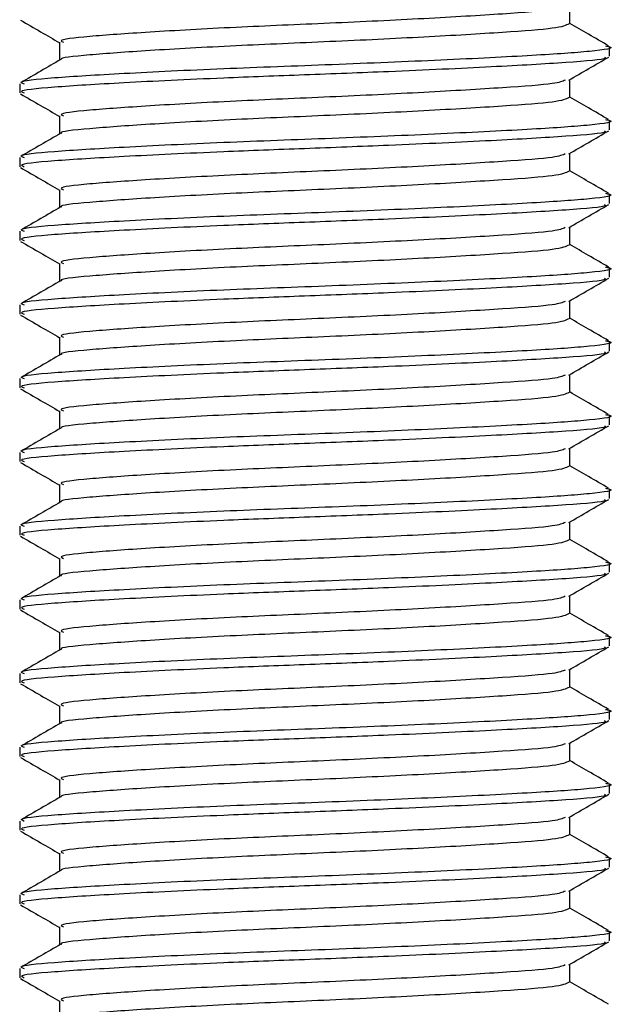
# Model space of a CAD drawing. Header units: millimetres. Extents: x 0 to 420, y 0 to 297.
# Tile 51 of 64: x 326.95 to 328.26, y 185.15 to 187.31. Entities that reach past the tile are written whole.
import ezdxf

# ---------------------------------------------------------------- set-up
doc = ezdxf.new("R2010")
doc.units = ezdxf.units.MM

msp = doc.modelspace()

# ---------------------------------------------------------------- linework, layer by layer
at = {"color": 7, "linetype": 'Continuous', "lineweight": 25}
for p, q in [((328.15981, 187.30245), (328.15981, 187.34172)), ((327.04171, 187.26204), (327.04171, 187.2227)), ((328.2473, 187.23169), (328.2473, 187.25193)), ((328.15981, 187.14081), (328.15981, 187.18009)), ((326.95422, 187.17112), (326.95422, 187.15092)), ((327.04171, 187.1004), (327.04171, 187.06106)), ((328.2473, 187.07005), (328.2473, 187.09029)), ((326.95422, 187.00949), (326.95422, 186.98928)), ((328.15981, 186.97918), (328.15981, 187.01845)), ((327.04171, 186.93877), (327.04171, 186.89943)), ((328.2473, 186.90842), (328.2473, 186.92866)), ((328.15981, 186.81754), (328.15981, 186.85682)), ((326.95422, 186.84785), (326.95422, 186.82765)), ((327.04171, 186.77714), (327.04171, 186.73779)), ((328.2473, 186.74678), (328.2473, 186.76703)), ((326.95422, 186.68622), (326.95422, 186.66601)), ((328.15981, 186.65591), (328.15981, 186.69519)), ((327.04171, 186.6155), (327.04171, 186.57616)), ((328.2473, 186.58515), (328.2473, 186.60539)), ((326.95422, 186.52458), (326.95422, 186.50438)), ((328.15981, 186.49428), (328.15981, 186.53355)), ((327.04171, 186.45387), (327.04171, 186.41453)), ((328.2473, 186.42352), (328.2473, 186.44376)), ((326.95422, 186.36295), (326.95422, 186.34274)), ((328.15981, 186.33264), (328.15981, 186.37192)), ((327.04171, 186.29223), (327.04171, 186.25289)), ((328.2473, 186.26188), (328.2473, 186.28212)), ((326.95422, 186.20131), (326.95422, 186.18111)), ((328.15981, 186.17101), (328.15981, 186.21028)), ((327.04171, 186.1306), (327.04171, 186.09126)), ((328.2473, 186.10025), (328.2473, 186.12049)), ((326.95422, 186.03968), (326.95422, 186.01948)), ((328.15981, 186.00937), (328.15981, 186.04865)), ((327.04171, 185.96896), (327.04171, 185.92962)), ((328.2473, 185.93861), (328.2473, 185.95886)), ((326.95422, 185.87805), (326.95422, 185.85784)), ((328.15981, 185.84774), (328.15981, 185.88701)), ((327.04171, 185.80733), (327.04171, 185.76799)), ((328.2473, 185.77698), (328.2473, 185.79722)), ((326.95422, 185.71641), (326.95422, 185.69621)), ((328.15981, 185.6861), (328.15981, 185.72538)), ((327.04171, 185.6457), (327.04171, 185.60635)), ((328.2473, 185.61534), (328.2473, 185.63559)), ((326.95422, 185.55478), (326.95422, 185.53457)), ((328.15981, 185.52447), (328.15981, 185.56375)), ((327.04171, 185.48406), (327.04171, 185.44472)), ((328.2473, 185.45371), (328.2473, 185.47395)), ((328.15981, 185.36284), (328.15981, 185.40211)), ((326.95422, 185.39314), (326.95422, 185.37294)), ((327.04171, 185.32243), (327.04171, 185.28309)), ((328.2473, 185.29208), (328.2473, 185.31232)), ((326.95422, 185.23151), (326.95422, 185.2113)), ((328.15981, 185.2012), (328.15981, 185.24048)), ((327.04171, 185.16079), (327.04171, 185.12145))]:
    msp.add_line(p, q, dxfattribs=at)
for points, knots in [([(328.14965, 187.34052), (328.14391, 187.33796), (328.13065, 187.33204), (328.01906, 187.3241), (327.84701, 187.31366), (327.63639, 187.30364), (327.42187, 187.29473), (327.23151, 187.28406), (327.09992, 187.27462), (327.03709, 187.26748), (327.0479, 187.26307), (327.0504, 187.26204)], [0, 0, 0, 0, 0.0928513, 0.2144969, 0.3409489, 0.4662923, 0.5884099, 0.7154561, 0.8391321, 0.9626844, 1, 1, 1, 1]), ([(326.95612, 187.31047), (326.97075, 187.302), (326.99929, 187.28548), (327.02782, 187.26895), (327.04171, 187.26091)], [0, 0, 0, 0, 0.5130376, 1, 1, 1, 1]), ([(328.15834, 187.30246), (328.15149, 187.29909), (328.13779, 187.29235), (328.01971, 187.28368), (327.84684, 187.27326), (327.63639, 187.26323), (327.422, 187.25432), (327.23095, 187.24366), (327.10197, 187.23419), (327.03949, 187.22789), (327.04587, 187.22437), (327.04616, 187.22421)], [0, 0, 0, 0, 0.12210894, 0.24406727, 0.37084428, 0.49650994, 0.61894141, 0.74631417, 0.87030815, 0.994178, 1, 1, 1, 1]), ([(328.24503, 187.25417), (328.23039, 187.26264), (328.20198, 187.27909), (328.17358, 187.29554), (328.15981, 187.30351)], [0, 0, 0, 0, 0.5152084, 1, 1, 1, 1]), ([(328.23799, 187.25415), (328.24146, 187.25354), (328.26407, 187.24961), (328.21396, 187.24189), (328.08792, 187.23318), (327.88462, 187.22274), (327.6422, 187.21272), (327.39381, 187.20381), (327.17374, 187.19314), (327.02154, 187.1837), (326.94888, 187.17655), (326.96138, 187.17214), (326.96428, 187.17112)], [0, 0, 0, 0, 0.0217297, 0.1414261, 0.2565525, 0.3762225, 0.4948447, 0.6104172, 0.7306489, 0.8476948, 0.9646236, 1, 1, 1, 1]), ([(327.04429, 187.22419), (327.02966, 187.21572), (327.0004, 187.19877), (326.97113, 187.18182), (326.95649, 187.17335)], [0, 0, 0, 0, 0.4999039, 1, 1, 1, 1]), ([(328.23625, 187.22963), (328.23738, 187.22876), (328.24289, 187.2245), (328.15973, 187.21744), (327.99655, 187.20805), (327.78609, 187.19821), (327.57999, 187.19044), (327.37598, 187.1827), (327.17367, 187.17295), (327.02155, 187.16349), (326.94888, 187.15635), (326.96138, 187.15194), (326.96428, 187.15092)], [0, 0, 0, 0, 0.0318208, 0.1550726, 0.2780795, 0.40465, 0.4988, 0.5899648, 0.7165084, 0.839699, 0.9627664, 1, 1, 1, 1]), ([(328.1576, 187.17881), (328.17223, 187.18728), (328.2015, 187.20424), (328.23077, 187.22118), (328.24541, 187.22965)], [0, 0, 0, 0, 0.4998993, 1, 1, 1, 1]), ([(328.14965, 187.17889), (328.14391, 187.17633), (328.13065, 187.17041), (328.01906, 187.16246), (327.84701, 187.15203), (327.63639, 187.14201), (327.42187, 187.13309), (327.23151, 187.12243), (327.09992, 187.11298), (327.03709, 187.10584), (327.0479, 187.10143), (327.0504, 187.10041)], [0, 0, 0, 0, 0.09285129, 0.21449693, 0.34094888, 0.46629235, 0.5884099, 0.71545608, 0.83913214, 0.9626844, 1, 1, 1, 1]), ([(326.95612, 187.14884), (326.97075, 187.14036), (326.99929, 187.12385), (327.02782, 187.10732), (327.04171, 187.09927)], [0, 0, 0, 0, 0.5130376, 1, 1, 1, 1]), ([(328.15834, 187.14082), (328.15149, 187.13745), (328.13779, 187.13071), (328.01971, 187.12204), (327.84684, 187.11162), (327.63639, 187.1016), (327.422, 187.09268), (327.23095, 187.08203), (327.10197, 187.07256), (327.03949, 187.06626), (327.04587, 187.06273), (327.04616, 187.06258)], [0, 0, 0, 0, 0.12210894, 0.24406727, 0.37084428, 0.49650994, 0.61894141, 0.74631417, 0.87030815, 0.994178, 1, 1, 1, 1]), ([(328.24503, 187.09254), (328.23039, 187.10101), (328.20198, 187.11745), (328.17358, 187.1339), (328.15981, 187.14188)], [0, 0, 0, 0, 0.5152084, 1, 1, 1, 1]), ([(328.23799, 187.09251), (328.24146, 187.09191), (328.26407, 187.08797), (328.21396, 187.08026), (328.08792, 187.07155), (327.88462, 187.06111), (327.6422, 187.05109), (327.39381, 187.04217), (327.17374, 187.03151), (327.02154, 187.02206), (326.94888, 187.01492), (326.96138, 187.01051), (326.96428, 187.00949)], [0, 0, 0, 0, 0.0217297, 0.1414261, 0.2565525, 0.3762225, 0.4948447, 0.6104172, 0.7306489, 0.8476948, 0.9646236, 1, 1, 1, 1]), ([(328.23625, 187.06799), (328.23738, 187.06712), (328.24289, 187.06286), (328.15973, 187.05581), (327.99655, 187.04641), (327.78609, 187.03657), (327.57999, 187.02881), (327.37598, 187.02106), (327.17367, 187.01131), (327.02155, 187.00186), (326.94888, 186.99472), (326.96138, 186.99031), (326.96428, 186.98928)], [0, 0, 0, 0, 0.0318208, 0.1550726, 0.2780795, 0.40465, 0.4988, 0.5899648, 0.7165084, 0.839699, 0.9627664, 1, 1, 1, 1]), ([(328.1576, 187.01717), (328.17223, 187.02565), (328.2015, 187.0426), (328.23077, 187.05955), (328.24541, 187.06802)], [0, 0, 0, 0, 0.49989925, 1, 1, 1, 1]), ([(327.04429, 187.06255), (327.02966, 187.05408), (327.0004, 187.03713), (326.97113, 187.02019), (326.95649, 187.01172)], [0, 0, 0, 0, 0.4999039, 1, 1, 1, 1]), ([(328.14965, 187.01726), (328.14391, 187.01469), (328.13065, 187.00878), (328.01906, 187.00083), (327.84701, 186.9904), (327.63639, 186.98038), (327.42187, 186.97146), (327.23151, 186.9608), (327.09992, 186.95135), (327.03709, 186.94421), (327.0479, 186.9398), (327.0504, 186.93878)], [0, 0, 0, 0, 0.0928513, 0.2144969, 0.3409489, 0.4662923, 0.5884099, 0.7154561, 0.8391321, 0.9626844, 1, 1, 1, 1]), ([(326.95612, 186.9872), (326.97075, 186.97873), (326.99929, 186.96221), (327.02782, 186.94568), (327.04171, 186.93764)], [0, 0, 0, 0, 0.5130376, 1, 1, 1, 1]), ([(328.15834, 186.97919), (328.15149, 186.97582), (328.13779, 186.96908), (328.01971, 186.96041), (327.84684, 186.94999), (327.63639, 186.93997), (327.422, 186.93105), (327.23095, 186.92039), (327.10197, 186.91092), (327.03949, 186.90463), (327.04587, 186.9011), (327.04616, 186.90094)], [0, 0, 0, 0, 0.12210894, 0.24406727, 0.37084428, 0.49650994, 0.61894141, 0.74631417, 0.87030815, 0.994178, 1, 1, 1, 1]), ([(328.24503, 186.9309), (328.23039, 186.93937), (328.20198, 186.95582), (328.17358, 186.97227), (328.15981, 186.98025)], [0, 0, 0, 0, 0.5152084, 1, 1, 1, 1]), ([(328.23799, 186.93088), (328.24146, 186.93028), (328.26407, 186.92634), (328.21396, 186.91863), (328.08792, 186.90991), (327.88462, 186.89948), (327.6422, 186.88946), (327.39381, 186.88054), (327.17374, 186.86988), (327.02154, 186.86043), (326.94888, 186.85329), (326.96138, 186.84888), (326.96428, 186.84785)], [0, 0, 0, 0, 0.0217297, 0.1414261, 0.2565525, 0.3762225, 0.4948447, 0.6104172, 0.7306489, 0.8476948, 0.9646236, 1, 1, 1, 1]), ([(327.04429, 186.90092), (327.02966, 186.89245), (327.0004, 186.8755), (326.97113, 186.85856), (326.95649, 186.85008)], [0, 0, 0, 0, 0.4999039, 1, 1, 1, 1]), ([(328.23625, 186.90636), (328.23738, 186.90549), (328.24289, 186.90123), (328.15973, 186.89417), (327.99655, 186.88478), (327.78609, 186.87494), (327.57999, 186.86717), (327.37598, 186.85943), (327.17367, 186.84968), (327.02155, 186.84022), (326.94888, 186.83308), (326.96138, 186.82867), (326.96428, 186.82765)], [0, 0, 0, 0, 0.0318208, 0.1550726, 0.2780795, 0.40465, 0.4988, 0.5899648, 0.7165084, 0.839699, 0.9627664, 1, 1, 1, 1]), ([(328.1576, 186.85554), (328.17223, 186.86401), (328.2015, 186.88097), (328.23077, 186.89791), (328.24541, 186.90639)], [0, 0, 0, 0, 0.4998993, 1, 1, 1, 1]), ([(328.14965, 186.85562), (328.14391, 186.85306), (328.13065, 186.84714), (328.01906, 186.83919), (327.84701, 186.82876), (327.63639, 186.81874), (327.42187, 186.80982), (327.23151, 186.79916), (327.09992, 186.78972), (327.03709, 186.78257), (327.0479, 186.77816), (327.0504, 186.77714)], [0, 0, 0, 0, 0.0928513, 0.2144969, 0.3409489, 0.4662923, 0.5884099, 0.7154561, 0.8391321, 0.9626844, 1, 1, 1, 1]), ([(326.95612, 186.82557), (326.97075, 186.81709), (326.99929, 186.80058), (327.02782, 186.78405), (327.04171, 186.776)], [0, 0, 0, 0, 0.5130376, 1, 1, 1, 1]), ([(328.15834, 186.81756), (328.15149, 186.81418), (328.13779, 186.80745), (328.01971, 186.79878), (327.84684, 186.78836), (327.63639, 186.77833), (327.422, 186.76941), (327.23095, 186.75876), (327.10197, 186.74929), (327.03949, 186.74299), (327.04587, 186.73947), (327.04616, 186.73931)], [0, 0, 0, 0, 0.12210894, 0.24406727, 0.37084428, 0.49650994, 0.61894141, 0.74631417, 0.87030815, 0.994178, 1, 1, 1, 1]), ([(328.24503, 186.76927), (328.23039, 186.77774), (328.20198, 186.79418), (328.17358, 186.81064), (328.15981, 186.81861)], [0, 0, 0, 0, 0.5152084, 1, 1, 1, 1]), ([(328.23799, 186.76925), (328.24146, 186.76864), (328.26407, 186.7647), (328.21396, 186.75699), (328.08792, 186.74828), (327.88462, 186.73784), (327.6422, 186.72782), (327.39381, 186.7189), (327.17374, 186.70824), (327.02154, 186.6988), (326.94888, 186.69165), (326.96138, 186.68724), (326.96428, 186.68622)], [0, 0, 0, 0, 0.0217297, 0.1414261, 0.2565525, 0.3762225, 0.4948447, 0.6104172, 0.7306489, 0.8476948, 0.9646236, 1, 1, 1, 1]), ([(328.23625, 186.74473), (328.23738, 186.74385), (328.24289, 186.73959), (328.15973, 186.73254), (327.99655, 186.72314), (327.78609, 186.7133), (327.57999, 186.70554), (327.37598, 186.6978), (327.17367, 186.68805), (327.02155, 186.67859), (326.94888, 186.67145), (326.96138, 186.66704), (326.96428, 186.66601)], [0, 0, 0, 0, 0.0318208, 0.1550726, 0.2780795, 0.40465, 0.4988, 0.5899648, 0.7165084, 0.839699, 0.9627664, 1, 1, 1, 1]), ([(328.1576, 186.6939), (328.17223, 186.70238), (328.2015, 186.71933), (328.23077, 186.73628), (328.24541, 186.74475)], [0, 0, 0, 0, 0.4998993, 1, 1, 1, 1]), ([(327.04429, 186.73929), (327.02966, 186.73081), (327.0004, 186.71386), (326.97113, 186.69692), (326.95649, 186.68845)], [0, 0, 0, 0, 0.4999039, 1, 1, 1, 1]), ([(328.14965, 186.69399), (328.14391, 186.69143), (328.13065, 186.68551), (328.01906, 186.67756), (327.84701, 186.66713), (327.63639, 186.65711), (327.42187, 186.64819), (327.23151, 186.63753), (327.09992, 186.62808), (327.03709, 186.62094), (327.0479, 186.61653), (327.0504, 186.61551)], [0, 0, 0, 0, 0.0928513, 0.2144969, 0.3409489, 0.4662923, 0.5884099, 0.7154561, 0.8391321, 0.9626844, 1, 1, 1, 1]), ([(326.95612, 186.66393), (326.97075, 186.65546), (326.99929, 186.63894), (327.02782, 186.62242), (327.04171, 186.61437)], [0, 0, 0, 0, 0.5130376, 1, 1, 1, 1]), ([(328.15834, 186.65592), (328.15149, 186.65255), (328.13779, 186.64581), (328.01971, 186.63714), (327.84684, 186.62672), (327.63639, 186.6167), (327.422, 186.60778), (327.23095, 186.59712), (327.10197, 186.58766), (327.03949, 186.58136), (327.04587, 186.57783), (327.04616, 186.57767)], [0, 0, 0, 0, 0.12210894, 0.24406727, 0.37084428, 0.49650994, 0.61894141, 0.74631417, 0.87030815, 0.994178, 1, 1, 1, 1]), ([(328.24503, 186.60763), (328.23039, 186.6161), (328.20198, 186.63255), (328.17358, 186.649), (328.15981, 186.65698)], [0, 0, 0, 0, 0.5152084, 1, 1, 1, 1]), ([(328.23799, 186.60761), (328.24146, 186.60701), (328.26407, 186.60307), (328.21396, 186.59536), (328.08792, 186.58665), (327.88462, 186.57621), (327.6422, 186.56619), (327.39381, 186.55727), (327.17374, 186.54661), (327.02154, 186.53716), (326.94888, 186.53002), (326.96138, 186.52561), (326.96428, 186.52458)], [0, 0, 0, 0, 0.0217297, 0.1414261, 0.2565525, 0.3762225, 0.4948447, 0.6104172, 0.7306489, 0.8476948, 0.9646236, 1, 1, 1, 1]), ([(327.04429, 186.57765), (327.02966, 186.56918), (327.0004, 186.55223), (326.97113, 186.53529), (326.95649, 186.52682)], [0, 0, 0, 0, 0.4999039, 1, 1, 1, 1]), ([(328.23625, 186.58309), (328.23738, 186.58222), (328.24289, 186.57796), (328.15973, 186.5709), (327.99655, 186.56151), (327.78609, 186.55167), (327.57999, 186.54391), (327.37598, 186.53616), (327.17367, 186.52641), (327.02155, 186.51696), (326.94888, 186.50981), (326.96138, 186.5054), (326.96428, 186.50438)], [0, 0, 0, 0, 0.0318208, 0.1550726, 0.2780795, 0.40465, 0.4988, 0.5899648, 0.7165084, 0.839699, 0.9627664, 1, 1, 1, 1]), ([(328.1576, 186.53227), (328.17223, 186.54074), (328.2015, 186.5577), (328.23077, 186.57464), (328.24541, 186.58312)], [0, 0, 0, 0, 0.4998993, 1, 1, 1, 1]), ([(328.14965, 186.53235), (328.14391, 186.52979), (328.13065, 186.52387), (328.01906, 186.51593), (327.84701, 186.50549), (327.63639, 186.49547), (327.42187, 186.48655), (327.23151, 186.47589), (327.09992, 186.46645), (327.03709, 186.4593), (327.0479, 186.4549), (327.0504, 186.45387)], [0, 0, 0, 0, 0.0928513, 0.2144969, 0.3409489, 0.4662923, 0.5884099, 0.7154561, 0.8391321, 0.9626844, 1, 1, 1, 1]), ([(326.95612, 186.5023), (326.97075, 186.49383), (326.99929, 186.47731), (327.02782, 186.46078), (327.04171, 186.45273)], [0, 0, 0, 0, 0.5130376, 1, 1, 1, 1]), ([(328.15834, 186.49429), (328.15149, 186.49092), (328.13779, 186.48418), (328.01971, 186.47551), (327.84684, 186.46509), (327.63639, 186.45506), (327.422, 186.44615), (327.23095, 186.43549), (327.10197, 186.42602), (327.03949, 186.41972), (327.04587, 186.4162), (327.04616, 186.41604)], [0, 0, 0, 0, 0.12210894, 0.24406727, 0.37084428, 0.49650994, 0.61894141, 0.74631417, 0.87030815, 0.994178, 1, 1, 1, 1]), ([(328.24503, 186.446), (328.23039, 186.45447), (328.20198, 186.47091), (328.17358, 186.48737), (328.15981, 186.49534)], [0, 0, 0, 0, 0.5152084, 1, 1, 1, 1]), ([(328.23799, 186.44598), (328.24146, 186.44537), (328.26407, 186.44143), (328.21396, 186.43372), (328.08792, 186.42501), (327.88462, 186.41457), (327.6422, 186.40455), (327.39381, 186.39564), (327.17374, 186.38497), (327.02154, 186.37553), (326.94888, 186.36838), (326.96138, 186.36397), (326.96428, 186.36295)], [0, 0, 0, 0, 0.0217297, 0.1414261, 0.2565525, 0.3762225, 0.4948447, 0.6104172, 0.7306489, 0.8476948, 0.9646236, 1, 1, 1, 1]), ([(328.23625, 186.42146), (328.23738, 186.42058), (328.24289, 186.41632), (328.15973, 186.40927), (327.99655, 186.39988), (327.78609, 186.39004), (327.57999, 186.38227), (327.37598, 186.37453), (327.17367, 186.36478), (327.02155, 186.35532), (326.94888, 186.34818), (326.96138, 186.34377), (326.96428, 186.34274)], [0, 0, 0, 0, 0.0318208, 0.1550726, 0.2780795, 0.40465, 0.4988, 0.5899648, 0.7165084, 0.839699, 0.9627664, 1, 1, 1, 1]), ([(328.1576, 186.37063), (328.17223, 186.37911), (328.2015, 186.39606), (328.23077, 186.41301), (328.24541, 186.42148)], [0, 0, 0, 0, 0.4998993, 1, 1, 1, 1]), ([(327.04429, 186.41602), (327.02966, 186.40754), (327.0004, 186.39059), (326.97113, 186.37365), (326.95649, 186.36518)], [0, 0, 0, 0, 0.4999039, 1, 1, 1, 1]), ([(328.14965, 186.37072), (328.14391, 186.36816), (328.13065, 186.36224), (328.01906, 186.35429), (327.84701, 186.34386), (327.63639, 186.33384), (327.42187, 186.32492), (327.23151, 186.31426), (327.09992, 186.30481), (327.03709, 186.29767), (327.0479, 186.29326), (327.0504, 186.29224)], [0, 0, 0, 0, 0.0928513, 0.2144969, 0.3409489, 0.4662923, 0.5884099, 0.7154561, 0.8391321, 0.9626844, 1, 1, 1, 1]), ([(326.95612, 186.34067), (326.97075, 186.33219), (326.99929, 186.31567), (327.02782, 186.29915), (327.04171, 186.2911)], [0, 0, 0, 0, 0.5130376, 1, 1, 1, 1]), ([(328.15834, 186.33265), (328.15149, 186.32928), (328.13779, 186.32254), (328.01971, 186.31387), (327.84684, 186.30345), (327.63639, 186.29343), (327.422, 186.28451), (327.23095, 186.27385), (327.10197, 186.26439), (327.03949, 186.25809), (327.04587, 186.25456), (327.04616, 186.2544)], [0, 0, 0, 0, 0.12210894, 0.24406727, 0.37084428, 0.49650994, 0.61894141, 0.74631417, 0.87030815, 0.994178, 1, 1, 1, 1]), ([(328.24503, 186.28436), (328.23039, 186.29284), (328.20198, 186.30928), (328.17358, 186.32573), (328.15981, 186.33371)], [0, 0, 0, 0, 0.5152084, 1, 1, 1, 1]), ([(328.23799, 186.28434), (328.24146, 186.28374), (328.26407, 186.2798), (328.21396, 186.27209), (328.08792, 186.26338), (327.88462, 186.25294), (327.6422, 186.24292), (327.39381, 186.234), (327.17374, 186.22334), (327.02154, 186.21389), (326.94888, 186.20675), (326.96138, 186.20234), (326.96428, 186.20131)], [0, 0, 0, 0, 0.0217297, 0.1414261, 0.2565525, 0.3762225, 0.4948447, 0.6104172, 0.7306489, 0.8476948, 0.9646236, 1, 1, 1, 1]), ([(327.04429, 186.25438), (327.02966, 186.24591), (327.0004, 186.22896), (326.97113, 186.21202), (326.95649, 186.20355)], [0, 0, 0, 0, 0.4999039, 1, 1, 1, 1]), ([(328.23625, 186.25982), (328.23738, 186.25895), (328.24289, 186.25469), (328.15973, 186.24764), (327.99655, 186.23824), (327.78609, 186.2284), (327.57999, 186.22064), (327.37598, 186.21289), (327.17367, 186.20314), (327.02155, 186.19369), (326.94888, 186.18654), (326.96138, 186.18213), (326.96428, 186.18111)], [0, 0, 0, 0, 0.0318208, 0.1550726, 0.2780795, 0.40465, 0.4988, 0.5899648, 0.7165084, 0.839699, 0.9627664, 1, 1, 1, 1]), ([(328.1576, 186.209), (328.17223, 186.21748), (328.2015, 186.23443), (328.23077, 186.25137), (328.24541, 186.25985)], [0, 0, 0, 0, 0.4998993, 1, 1, 1, 1]), ([(328.14965, 186.20908), (328.14391, 186.20652), (328.13065, 186.2006), (328.01906, 186.19266), (327.84701, 186.18222), (327.63639, 186.1722), (327.42187, 186.16329), (327.23151, 186.15262), (327.09992, 186.14318), (327.03709, 186.13604), (327.0479, 186.13163), (327.0504, 186.1306)], [0, 0, 0, 0, 0.0928513, 0.2144969, 0.3409489, 0.4662923, 0.5884099, 0.7154561, 0.8391321, 0.9626844, 1, 1, 1, 1]), ([(326.95612, 186.17903), (326.97075, 186.17056), (326.99929, 186.15404), (327.02782, 186.13751), (327.04171, 186.12947)], [0, 0, 0, 0, 0.5130376, 1, 1, 1, 1]), ([(328.15834, 186.17102), (328.15149, 186.16765), (328.13779, 186.16091), (328.01971, 186.15224), (327.84684, 186.14182), (327.63639, 186.13179), (327.422, 186.12288), (327.23095, 186.11222), (327.10197, 186.10275), (327.03949, 186.09645), (327.04587, 186.09293), (327.04616, 186.09277)], [0, 0, 0, 0, 0.12210894, 0.24406727, 0.37084428, 0.49650994, 0.61894141, 0.74631417, 0.87030815, 0.994178, 1, 1, 1, 1]), ([(328.24503, 186.12273), (328.23039, 186.1312), (328.20198, 186.14765), (328.17358, 186.1641), (328.15981, 186.17207)], [0, 0, 0, 0, 0.51520836, 1, 1, 1, 1]), ([(328.23799, 186.12271), (328.24146, 186.1221), (328.26407, 186.11817), (328.21396, 186.11046), (328.08792, 186.10174), (327.88462, 186.0913), (327.6422, 186.08128), (327.39381, 186.07237), (327.17374, 186.0617), (327.02154, 186.05226), (326.94888, 186.04511), (326.96138, 186.0407), (326.96428, 186.03968)], [0, 0, 0, 0, 0.0217297, 0.1414261, 0.2565525, 0.3762225, 0.4948447, 0.6104172, 0.7306489, 0.8476948, 0.9646236, 1, 1, 1, 1]), ([(327.04429, 186.09275), (327.02966, 186.08428), (327.0004, 186.06733), (326.97113, 186.05038), (326.95649, 186.04191)], [0, 0, 0, 0, 0.4999039, 1, 1, 1, 1]), ([(328.23625, 186.09819), (328.23738, 186.09732), (328.24289, 186.09306), (328.15973, 186.086), (327.99655, 186.07661), (327.78609, 186.06677), (327.57999, 186.059), (327.37598, 186.05126), (327.17367, 186.04151), (327.02155, 186.03205), (326.94888, 186.02491), (326.96138, 186.0205), (326.96428, 186.01948)], [0, 0, 0, 0, 0.0318208, 0.1550726, 0.2780795, 0.40465, 0.4988, 0.5899648, 0.7165084, 0.839699, 0.9627664, 1, 1, 1, 1]), ([(328.1576, 186.04737), (328.17223, 186.05584), (328.2015, 186.0728), (328.23077, 186.08974), (328.24541, 186.09821)], [0, 0, 0, 0, 0.4998993, 1, 1, 1, 1]), ([(328.14965, 186.04745), (328.14391, 186.04489), (328.13065, 186.03897), (328.01906, 186.03102), (327.84701, 186.02059), (327.63639, 186.01057), (327.42187, 186.00165), (327.23151, 185.99099), (327.09992, 185.98154), (327.03709, 185.9744), (327.0479, 185.96999), (327.0504, 185.96897)], [0, 0, 0, 0, 0.0928513, 0.2144969, 0.3409489, 0.4662923, 0.5884099, 0.7154561, 0.8391321, 0.9626844, 1, 1, 1, 1]), ([(326.95612, 186.0174), (326.97075, 186.00892), (326.99929, 185.99241), (327.02782, 185.97588), (327.04171, 185.96783)], [0, 0, 0, 0, 0.5130376, 1, 1, 1, 1]), ([(328.15834, 186.00938), (328.15149, 186.00601), (328.13779, 185.99927), (328.01971, 185.9906), (327.84684, 185.98018), (327.63639, 185.97016), (327.422, 185.96124), (327.23095, 185.95059), (327.10197, 185.94112), (327.03949, 185.93482), (327.04587, 185.93129), (327.04616, 185.93114)], [0, 0, 0, 0, 0.12210894, 0.24406727, 0.37084428, 0.49650994, 0.61894141, 0.74631417, 0.87030815, 0.994178, 1, 1, 1, 1]), ([(328.24503, 185.9611), (328.23039, 185.96957), (328.20198, 185.98601), (328.17358, 186.00246), (328.15981, 186.01044)], [0, 0, 0, 0, 0.5152084, 1, 1, 1, 1]), ([(328.23799, 185.96107), (328.24146, 185.96047), (328.26407, 185.95653), (328.21396, 185.94882), (328.08792, 185.94011), (327.88462, 185.92967), (327.6422, 185.91965), (327.39381, 185.91073), (327.17374, 185.90007), (327.02154, 185.89062), (326.94888, 185.88348), (326.96138, 185.87907), (326.96428, 185.87805)], [0, 0, 0, 0, 0.0217297, 0.1414261, 0.2565525, 0.3762225, 0.4948447, 0.6104172, 0.7306489, 0.8476948, 0.9646236, 1, 1, 1, 1]), ([(327.04429, 185.93111), (327.02966, 185.92264), (327.0004, 185.90569), (326.97113, 185.88875), (326.95649, 185.88028)], [0, 0, 0, 0, 0.4999039, 1, 1, 1, 1]), ([(328.23625, 185.93655), (328.23738, 185.93568), (328.24289, 185.93142), (328.15973, 185.92437), (327.99655, 185.91497), (327.78609, 185.90513), (327.57999, 185.89737), (327.37598, 185.88962), (327.17367, 185.87987), (327.02155, 185.87042), (326.94888, 185.86328), (326.96138, 185.85887), (326.96428, 185.85784)], [0, 0, 0, 0, 0.0318208, 0.1550726, 0.2780795, 0.40465, 0.4988, 0.5899648, 0.7165084, 0.839699, 0.9627664, 1, 1, 1, 1]), ([(328.1576, 185.88573), (328.17223, 185.89421), (328.2015, 185.91116), (328.23077, 185.92811), (328.24541, 185.93658)], [0, 0, 0, 0, 0.4998993, 1, 1, 1, 1]), ([(328.14965, 185.88582), (328.14391, 185.88325), (328.13065, 185.87734), (328.01906, 185.86939), (327.84701, 185.85896), (327.63639, 185.84894), (327.42187, 185.84002), (327.23151, 185.82936), (327.09992, 185.81991), (327.03709, 185.81277), (327.0479, 185.80836), (327.0504, 185.80734)], [0, 0, 0, 0, 0.0928513, 0.2144969, 0.3409489, 0.4662923, 0.5884099, 0.7154561, 0.8391321, 0.9626844, 1, 1, 1, 1]), ([(326.95612, 185.85576), (326.97075, 185.84729), (326.99929, 185.83077), (327.02782, 185.81424), (327.04171, 185.8062)], [0, 0, 0, 0, 0.5130376, 1, 1, 1, 1]), ([(328.15834, 185.84775), (328.15149, 185.84438), (328.13779, 185.83764), (328.01971, 185.82897), (327.84684, 185.81855), (327.63639, 185.80853), (327.422, 185.79961), (327.23095, 185.78895), (327.10197, 185.77949), (327.03949, 185.77319), (327.04587, 185.76966), (327.04616, 185.7695)], [0, 0, 0, 0, 0.12210894, 0.24406727, 0.37084428, 0.49650994, 0.61894141, 0.74631417, 0.87030815, 0.994178, 1, 1, 1, 1]), ([(328.24503, 185.79946), (328.23039, 185.80793), (328.20198, 185.82438), (328.17358, 185.84083), (328.15981, 185.84881)], [0, 0, 0, 0, 0.5152084, 1, 1, 1, 1]), ([(328.23799, 185.79944), (328.24146, 185.79884), (328.26407, 185.7949), (328.21396, 185.78719), (328.08792, 185.77847), (327.88462, 185.76804), (327.6422, 185.75802), (327.39381, 185.7491), (327.17374, 185.73844), (327.02154, 185.72899), (326.94888, 185.72185), (326.96138, 185.71744), (326.96428, 185.71641)], [0, 0, 0, 0, 0.0217297, 0.1414261, 0.2565525, 0.3762225, 0.4948447, 0.6104172, 0.7306489, 0.8476948, 0.9646236, 1, 1, 1, 1]), ([(327.04429, 185.76948), (327.02966, 185.76101), (327.0004, 185.74406), (326.97113, 185.72712), (326.95649, 185.71864)], [0, 0, 0, 0, 0.4999039, 1, 1, 1, 1]), ([(328.23625, 185.77492), (328.23738, 185.77405), (328.24289, 185.76979), (328.15973, 185.76273), (327.99655, 185.75334), (327.78609, 185.7435), (327.57999, 185.73573), (327.37598, 185.72799), (327.17367, 185.71824), (327.02155, 185.70878), (326.94888, 185.70164), (326.96138, 185.69723), (326.96428, 185.69621)], [0, 0, 0, 0, 0.0318208, 0.1550726, 0.2780795, 0.40465, 0.4988, 0.5899648, 0.7165084, 0.839699, 0.9627664, 1, 1, 1, 1]), ([(328.1576, 185.7241), (328.17223, 185.73257), (328.2015, 185.74953), (328.23077, 185.76647), (328.24541, 185.77495)], [0, 0, 0, 0, 0.49989925, 1, 1, 1, 1]), ([(328.14965, 185.72418), (328.14391, 185.72162), (328.13065, 185.7157), (328.01906, 185.70775), (327.84701, 185.69732), (327.63639, 185.6873), (327.42187, 185.67838), (327.23151, 185.66772), (327.09992, 185.65828), (327.03709, 185.65113), (327.0479, 185.64672), (327.0504, 185.6457)], [0, 0, 0, 0, 0.0928513, 0.2144969, 0.3409489, 0.4662923, 0.5884099, 0.7154561, 0.8391321, 0.9626844, 1, 1, 1, 1]), ([(326.95612, 185.69413), (326.97075, 185.68565), (326.99929, 185.66914), (327.02782, 185.65261), (327.04171, 185.64456)], [0, 0, 0, 0, 0.5130376, 1, 1, 1, 1]), ([(328.15834, 185.68612), (328.15149, 185.68274), (328.13779, 185.67601), (328.01971, 185.66734), (327.84684, 185.65692), (327.63639, 185.64689), (327.422, 185.63797), (327.23095, 185.62732), (327.10197, 185.61785), (327.03949, 185.61155), (327.04587, 185.60803), (327.04616, 185.60787)], [0, 0, 0, 0, 0.1221089, 0.2440673, 0.3708443, 0.4965099, 0.6189414, 0.7463142, 0.8703081, 0.994178, 1, 1, 1, 1]), ([(328.24503, 185.63783), (328.23039, 185.6463), (328.20198, 185.66274), (328.17358, 185.6792), (328.15981, 185.68717)], [0, 0, 0, 0, 0.5152084, 1, 1, 1, 1]), ([(328.23799, 185.63781), (328.24146, 185.6372), (328.26407, 185.63326), (328.21396, 185.62555), (328.08792, 185.61684), (327.88462, 185.6064), (327.6422, 185.59638), (327.39381, 185.58746), (327.17374, 185.5768), (327.02154, 185.56736), (326.94888, 185.56021), (326.96138, 185.5558), (326.96428, 185.55478)], [0, 0, 0, 0, 0.0217297, 0.1414261, 0.2565525, 0.3762225, 0.4948447, 0.6104172, 0.7306489, 0.8476948, 0.9646236, 1, 1, 1, 1]), ([(327.04429, 185.60785), (327.02966, 185.59937), (327.0004, 185.58242), (326.97113, 185.56548), (326.95649, 185.55701)], [0, 0, 0, 0, 0.4999039, 1, 1, 1, 1]), ([(328.23625, 185.61329), (328.23738, 185.61241), (328.24289, 185.60815), (328.15973, 185.6011), (327.99655, 185.59171), (327.78609, 185.58186), (327.57999, 185.5741), (327.37598, 185.56636), (327.17367, 185.55661), (327.02155, 185.54715), (326.94888, 185.54001), (326.96138, 185.5356), (326.96428, 185.53457)], [0, 0, 0, 0, 0.0318208, 0.1550726, 0.2780795, 0.40465, 0.4988, 0.5899648, 0.7165084, 0.839699, 0.9627664, 1, 1, 1, 1]), ([(328.1576, 185.56246), (328.17223, 185.57094), (328.2015, 185.58789), (328.23077, 185.60484), (328.24541, 185.61331)], [0, 0, 0, 0, 0.4998993, 1, 1, 1, 1]), ([(328.14965, 185.56255), (328.14391, 185.55999), (328.13065, 185.55407), (328.01906, 185.54612), (327.84701, 185.53569), (327.63639, 185.52567), (327.42187, 185.51675), (327.23151, 185.50609), (327.09992, 185.49664), (327.03709, 185.4895), (327.0479, 185.48509), (327.0504, 185.48407)], [0, 0, 0, 0, 0.0928513, 0.2144969, 0.3409489, 0.4662923, 0.5884099, 0.7154561, 0.8391321, 0.9626844, 1, 1, 1, 1]), ([(326.95612, 185.53249), (326.97075, 185.52402), (326.99929, 185.5075), (327.02782, 185.49098), (327.04171, 185.48293)], [0, 0, 0, 0, 0.5130376, 1, 1, 1, 1]), ([(328.15834, 185.52448), (328.15149, 185.52111), (328.13779, 185.51437), (328.01971, 185.5057), (327.84684, 185.49528), (327.63639, 185.48526), (327.422, 185.47634), (327.23095, 185.46568), (327.10197, 185.45622), (327.03949, 185.44992), (327.04587, 185.44639), (327.04616, 185.44623)], [0, 0, 0, 0, 0.1221089, 0.2440673, 0.3708443, 0.4965099, 0.6189414, 0.7463142, 0.8703081, 0.994178, 1, 1, 1, 1]), ([(328.24503, 185.47619), (328.23039, 185.48466), (328.20198, 185.50111), (328.17358, 185.51756), (328.15981, 185.52554)], [0, 0, 0, 0, 0.5152084, 1, 1, 1, 1]), ([(328.23799, 185.47617), (328.24146, 185.47557), (328.26407, 185.47163), (328.21396, 185.46392), (328.08792, 185.45521), (327.88462, 185.44477), (327.6422, 185.43475), (327.39381, 185.42583), (327.17374, 185.41517), (327.02154, 185.40572), (326.94888, 185.39858), (326.96138, 185.39417), (326.96428, 185.39314)], [0, 0, 0, 0, 0.0217297, 0.1414261, 0.2565525, 0.3762225, 0.4948447, 0.6104172, 0.7306489, 0.8476948, 0.9646236, 1, 1, 1, 1]), ([(327.04429, 185.44621), (327.02966, 185.43774), (327.0004, 185.42079), (326.97113, 185.40385), (326.95649, 185.39538)], [0, 0, 0, 0, 0.4999039, 1, 1, 1, 1]), ([(328.23625, 185.45165), (328.23738, 185.45078), (328.24289, 185.44652), (328.15973, 185.43946), (327.99655, 185.43007), (327.78609, 185.42023), (327.57999, 185.41247), (327.37598, 185.40472), (327.17367, 185.39497), (327.02155, 185.38552), (326.94888, 185.37837), (326.96138, 185.37396), (326.96428, 185.37294)], [0, 0, 0, 0, 0.0318208, 0.1550726, 0.2780795, 0.40465, 0.4988, 0.5899648, 0.7165084, 0.839699, 0.9627664, 1, 1, 1, 1]), ([(328.1576, 185.40083), (328.17223, 185.4093), (328.2015, 185.42626), (328.23077, 185.4432), (328.24541, 185.45168)], [0, 0, 0, 0, 0.4998993, 1, 1, 1, 1]), ([(328.14965, 185.40091), (328.14391, 185.39835), (328.13065, 185.39243), (328.01906, 185.38449), (327.84701, 185.37405), (327.63639, 185.36403), (327.42187, 185.35511), (327.23151, 185.34445), (327.09992, 185.33501), (327.03709, 185.32786), (327.0479, 185.32346), (327.0504, 185.32243)], [0, 0, 0, 0, 0.0928513, 0.2144969, 0.3409489, 0.4662923, 0.5884099, 0.7154561, 0.8391321, 0.9626844, 1, 1, 1, 1]), ([(326.95612, 185.37086), (326.97075, 185.36239), (326.99929, 185.34587), (327.02782, 185.32934), (327.04171, 185.32129)], [0, 0, 0, 0, 0.5130376, 1, 1, 1, 1]), ([(328.15834, 185.36285), (328.15149, 185.35948), (328.13779, 185.35274), (328.01971, 185.34407), (327.84684, 185.33365), (327.63639, 185.32362), (327.422, 185.31471), (327.23095, 185.30405), (327.10197, 185.29458), (327.03949, 185.28828), (327.04587, 185.28476), (327.04616, 185.2846)], [0, 0, 0, 0, 0.1221089, 0.2440673, 0.3708443, 0.4965099, 0.6189414, 0.7463142, 0.8703081, 0.994178, 1, 1, 1, 1]), ([(328.24503, 185.31456), (328.23039, 185.32303), (328.20198, 185.33947), (328.17358, 185.35593), (328.15981, 185.3639)], [0, 0, 0, 0, 0.5152084, 1, 1, 1, 1]), ([(328.23799, 185.31454), (328.24146, 185.31393), (328.26407, 185.30999), (328.21396, 185.30228), (328.08792, 185.29357), (327.88462, 185.28313), (327.6422, 185.27311), (327.39381, 185.2642), (327.17374, 185.25353), (327.02154, 185.24409), (326.94888, 185.23694), (326.96138, 185.23253), (326.96428, 185.23151)], [0, 0, 0, 0, 0.0217297, 0.1414261, 0.2565525, 0.3762225, 0.4948447, 0.6104172, 0.7306489, 0.8476948, 0.9646236, 1, 1, 1, 1]), ([(327.04429, 185.28458), (327.02966, 185.2761), (327.0004, 185.25915), (326.97113, 185.24221), (326.95649, 185.23374)], [0, 0, 0, 0, 0.4999039, 1, 1, 1, 1]), ([(328.23625, 185.29002), (328.23738, 185.28914), (328.24289, 185.28488), (328.15973, 185.27783), (327.99655, 185.26844), (327.78609, 185.2586), (327.57999, 185.25083), (327.37598, 185.24309), (327.17367, 185.23334), (327.02155, 185.22388), (326.94888, 185.21674), (326.96138, 185.21233), (326.96428, 185.2113)], [0, 0, 0, 0, 0.0318208, 0.1550726, 0.2780795, 0.40465, 0.4988, 0.5899648, 0.7165084, 0.839699, 0.9627664, 1, 1, 1, 1]), ([(328.1576, 185.23919), (328.17223, 185.24767), (328.2015, 185.26462), (328.23077, 185.28157), (328.24541, 185.29004)], [0, 0, 0, 0, 0.4998993, 1, 1, 1, 1]), ([(328.14965, 185.23928), (328.14391, 185.23672), (328.13065, 185.2308), (328.01906, 185.22285), (327.84701, 185.21242), (327.63639, 185.2024), (327.42187, 185.19348), (327.23151, 185.18282), (327.09992, 185.17337), (327.03709, 185.16623), (327.0479, 185.16182), (327.0504, 185.1608)], [0, 0, 0, 0, 0.0928513, 0.2144969, 0.3409489, 0.4662923, 0.5884099, 0.7154561, 0.8391321, 0.9626844, 1, 1, 1, 1]), ([(326.95612, 185.20923), (326.97075, 185.20075), (326.99929, 185.18423), (327.02782, 185.16771), (327.04171, 185.15966)], [0, 0, 0, 0, 0.5130376, 1, 1, 1, 1]), ([(328.15834, 185.20121), (328.15149, 185.19784), (328.13779, 185.1911), (328.01971, 185.18243), (327.84684, 185.17201), (327.63639, 185.16199), (327.422, 185.15307), (327.23095, 185.14241), (327.10197, 185.13295), (327.03949, 185.12665), (327.04587, 185.12312), (327.04616, 185.12296)], [0, 0, 0, 0, 0.1221089, 0.2440673, 0.3708443, 0.4965099, 0.6189414, 0.7463142, 0.8703081, 0.994178, 1, 1, 1, 1]), ([(328.24503, 185.15292), (328.23039, 185.1614), (328.20198, 185.17784), (328.17358, 185.19429), (328.15981, 185.20227)], [0, 0, 0, 0, 0.5152084, 1, 1, 1, 1])]:
    msp.add_open_spline(points, degree=3, knots=knots, dxfattribs=at)

doc.saveas('drawing.dxf')
